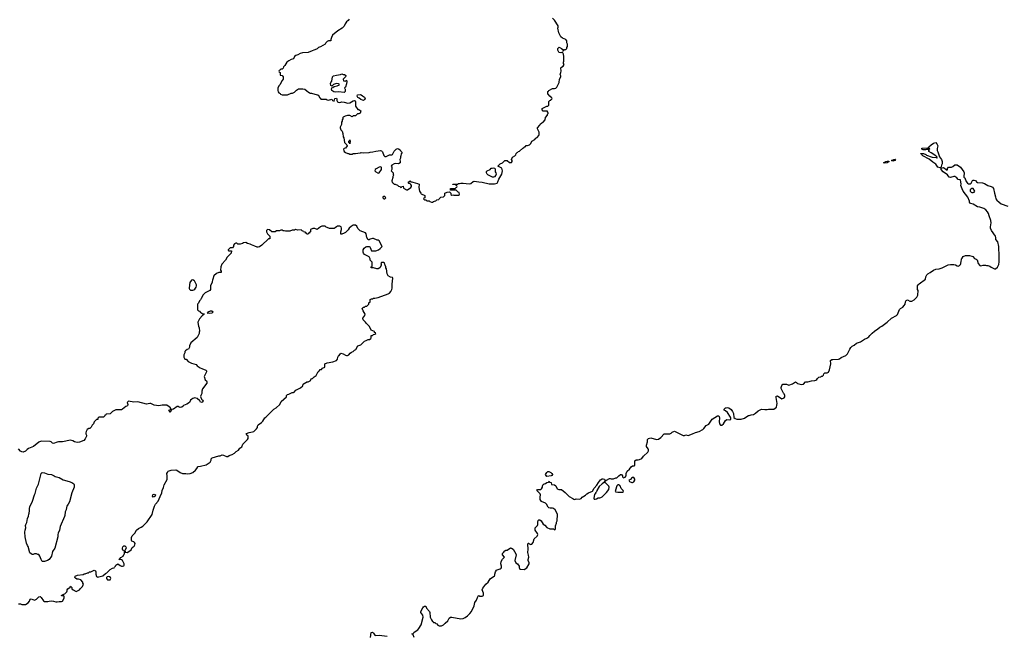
# Model space of a CAD drawing. Header units: inches. Extents: x 1980008 to 2252673, y 74414 to 260562.
# Tile 150 of 228: x 2117110 to 2134523, y 224526 to 235423. Entities that reach past the tile are written whole.
import ezdxf

# ---------------------------------------------------------------- set-up
doc = ezdxf.new("R2010")
doc.units = ezdxf.units.IN
doc.header["$MEASUREMENT"] = 0
for name, color, linetype in [('C1212', 7, 'Continuous'), ('C1222', 7, 'Continuous'), ('C1223', 7, 'Continuous'), ('C1232', 7, 'Continuous'), ('C1233', 7, 'Continuous')]:
    doc.layers.add(name, color=color, linetype=linetype)

msp = doc.modelspace()

# ---------------------------------------------------------------- linework, layer by layer
at = {"layer": 'C1212', "color": 5, "elevation": 120}
for points in [[(2120000, 228585), (2119976, 228564), (2119950, 228559), (2119930, 228564), (2119910, 228578), (2119895, 228575), (2119830, 228529), (2119802, 228522), (2119794, 228526), (2119794, 228514), (2119781, 228499), (2119770, 228469), (2119749, 228511), (2119778, 228522), (2119786, 228530), (2119778, 228538), (2119775, 228550), (2119755, 228570), (2119710, 228602), (2119630, 228602), (2119570, 228589), (2119490, 228602), (2119428, 228628), (2119410, 228629), (2119350, 228615), (2119197, 228657), (2119130, 228654), (2119032, 228668), (2119012, 228650), (2119022, 228610), (2119014, 228590), (2118990, 228578), (2118930, 228528), (2118910, 228518), (2118810, 228518), (2118754, 228490), (2118710, 228448), (2118638, 228442), (2118634, 228430), (2118618, 228422), (2118614, 228410), (2118590, 228386), (2118510, 228386), (2118494, 228370), (2118494, 228350), (2118490, 228346), (2118470, 228346), (2118430, 228306), (2118414, 228270), (2118390, 228246), (2118374, 228210), (2118350, 228186), (2118330, 228186), (2118302, 228170), (2118285, 228135), (2118282, 228110), (2118282, 228090), (2118291, 228070), (2118291, 228050), (2118270, 228004), (2118243, 227977), (2118170, 227947), (2118130, 227940), (2118103, 227943), (2118082, 227950), (2118050, 227969), (2118010, 227979), (2117870, 227953), (2117794, 227950), (2117770, 227945), (2117710, 227922), (2117690, 227929), (2117669, 227949), (2117650, 227956), (2117490, 227964), (2117450, 227944), (2117352, 227868), (2117267, 227833), (2117242, 227818), (2117210, 227787), (2117170, 227769), (2117150, 227773), (2117125, 227785), (2117089, 227830)], [(2117090, 225085), (2117124, 225084), (2117150, 225072), (2117210, 225072), (2117260, 225100), (2117286, 225130), (2117288, 225150), (2117296, 225164), (2117310, 225174), (2117370, 225151), (2117410, 225165), (2117430, 225191), (2117450, 225205), (2117470, 225211), (2117490, 225198), (2117530, 225138), (2117550, 225126), (2117610, 225123), (2117629, 225131), (2117670, 225137), (2117710, 225131), (2117750, 225117), (2117770, 225117), (2117810, 225127), (2117850, 225125), (2117866, 225130), (2117889, 225170), (2117895, 225190), (2117895, 225210), (2117890, 225226), (2117850, 225228), (2117850, 225234), (2117862, 225238), (2117866, 225250), (2117890, 225252), (2117910, 225262), (2117934, 225286), (2117943, 225297), (2117949, 225311), (2117949, 225330), (2117962, 225350), (2118000, 225380), (2118010, 225394), (2118032, 225372), (2118034, 225350), (2118054, 225330), (2118110, 225302), (2118166, 225330), (2118178, 225350), (2118218, 225390), (2118238, 225430), (2118228, 225448), (2118226, 225470), (2118190, 225508), (2118150, 225522), (2118123, 225523), (2118096, 225536), (2118088, 225550), (2118090, 225571), (2118130, 225591), (2118235, 225605), (2118250, 225614), (2118270, 225614), (2118308, 225632), (2118327, 225633), (2118346, 225650), (2118370, 225652), (2118430, 225678), (2118450, 225665), (2118459, 225650), (2118457, 225610), (2118470, 225565), (2118490, 225558), (2118510, 225561), (2118578, 225582), (2118630, 225622), (2118650, 225632), (2118710, 225692), (2118750, 225714), (2118782, 225718), (2118786, 225730), (2118806, 225750), (2118809, 225771), (2118848, 225792), (2118884, 225764), (2118910, 225751), (2118930, 225748), (2118950, 225759), (2118957, 225770), (2118960, 225790), (2118930, 225849), (2118910, 225862), (2118890, 225868), (2118870, 225866), (2118866, 225870), (2118882, 225878), (2118896, 225904), (2118938, 225930), (2118950, 225954), (2118966, 225970), (2118966, 226010), (2118962, 226022), (2118936, 226036), (2118929, 226049), (2118929, 226070), (2118935, 226090), (2118950, 226112), (2118970, 226112), (2118985, 226090), (2118991, 226070), (2118972, 226030), (2118973, 226013), (2118978, 225998), (2119010, 225992), (2119060, 226020), (2119080, 226040), (2119102, 226078), (2119134, 226106), (2119149, 226130), (2119154, 226150), (2119143, 226170), (2119130, 226181), (2119094, 226194), (2119085, 226205), (2119085, 226255), (2119102, 226290), (2119146, 226334), (2119174, 226390), (2119210, 226419), (2119261, 226439), (2119290, 226461), (2119335, 226505), (2119364, 226536), (2119454, 226666), (2119470, 226742), (2119493, 226810), (2119510, 226845), (2119557, 226903), (2119597, 226983), (2119624, 227050), (2119630, 227092), (2119655, 227145), (2119663, 227190), (2119716, 227284), (2119721, 227310), (2119721, 227350), (2119715, 227390), (2119722, 227410), (2119738, 227430), (2119790, 227451), (2119870, 227458), (2119890, 227451), (2119950, 227411), (2119990, 227391), (2120000, 227391)]]:
    msp.add_lwpolyline(points, dxfattribs=at)
for points in [[(2117550, 225830), (2117508, 225830), (2117490, 225866), (2117469, 225929), (2117450, 225958), (2117430, 225958), (2117410, 225968), (2117373, 225967), (2117350, 225958), (2117330, 225958), (2117310, 225966), (2117290, 225988), (2117261, 226101), (2117250, 226114), (2117230, 226158), (2117206, 226270), (2117199, 226350), (2117204, 226390), (2117219, 226430), (2117214, 226470), (2117217, 226490), (2117236, 226524), (2117250, 226594), (2117265, 226635), (2117269, 226670), (2117279, 226690), (2117285, 226730), (2117284, 226770), (2117290, 226802), (2117337, 226903), (2117370, 227011), (2117384, 227036), (2117410, 227132), (2117440, 227201), (2117487, 227390), (2117510, 227406), (2117550, 227403), (2117610, 227381), (2117670, 227371), (2117722, 227350), (2117739, 227339), (2117810, 227317), (2117881, 227281), (2117985, 227250), (2118031, 227230), (2118066, 227210), (2118073, 227190), (2118072, 227150), (2118033, 227050), (2117990, 226889), (2117970, 226845), (2117946, 226810), (2117939, 226790), (2117934, 226750), (2117914, 226710), (2117910, 226650), (2117904, 226630), (2117827, 226450), (2117816, 226390), (2117788, 226332), (2117784, 226310), (2117787, 226270), (2117734, 226070), (2117693, 226007), (2117670, 225929), (2117631, 225870), (2117602, 225850)], [(2119470, 226973), (2119456, 226990), (2119462, 227010), (2119470, 227018), (2119490, 227025), (2119510, 227010), (2119504, 226990), (2119490, 226978)], [(2118672, 225568), (2118657, 225563), (2118645, 225550), (2118645, 225530), (2118662, 225510), (2118690, 225507), (2118709, 225511), (2118722, 225530), (2118715, 225550), (2118700, 225560)]]:
    msp.add_lwpolyline(points, close=True, dxfattribs=at)
at = {"layer": 'C1222', "color": 5}
for points, elevation in [([(2120000, 227391), (2120050, 227391), (2120070, 227385), (2120126, 227390), (2120170, 227406), (2120222, 227450), (2120243, 227477), (2120258, 227510), (2120265, 227515), (2120310, 227518), (2120410, 227546), (2120478, 227590), (2120495, 227625), (2120498, 227650), (2120515, 227665), (2120630, 227705), (2120655, 227705), (2120690, 227718), (2120717, 227717), (2120770, 227692), (2120790, 227692), (2120813, 227707), (2120870, 227727), (2120908, 227750), (2120940, 227780), (2120977, 227803), (2121002, 227838), (2121037, 227863), (2121055, 227910), (2121138, 227990), (2121148, 228010), (2121148, 228050), (2121128, 228070), (2121118, 228090), (2121123, 228097), (2121170, 228118), (2121230, 228125), (2121249, 228131), (2121300, 228180), (2121315, 228205), (2121315, 228230), (2121326, 228254), (2121388, 228292), (2121410, 228314), (2121443, 228377), (2121466, 228390), (2121606, 228530), (2121646, 228550), (2121710, 228614), (2121736, 228664), (2121826, 228750), (2121829, 228771), (2121846, 228790), (2121867, 228793), (2121930, 228822), (2121950, 228822), (2121966, 228830), (2121996, 228864), (2122075, 228905), (2122115, 228945), (2122126, 228970), (2122146, 228990), (2122167, 228993), (2122188, 229012), (2122210, 229012), (2122248, 229032), (2122270, 229074), (2122290, 229074), (2122316, 229104), (2122355, 229125), (2122390, 229194), (2122402, 229198), (2122406, 229210), (2122426, 229230), (2122447, 229233), (2122468, 229252), (2122506, 229270), (2122506, 229330), (2122550, 229351), (2122650, 229365), (2122710, 229392), (2122730, 229414), (2122738, 229450), (2122749, 229471), (2122760, 229480), (2122790, 229522), (2122830, 229511), (2122870, 229485), (2122890, 229478), (2122910, 229481), (2122930, 229491), (2122957, 229523), (2122980, 229540), (2123010, 229552), (2123029, 229571), (2123055, 229585), (2123090, 229651), (2123146, 229670), (2123176, 229704), (2123209, 229731), (2123235, 229745), (2123270, 229762), (2123296, 229764), (2123322, 229778), (2123326, 229790), (2123326, 229834), (2123350, 229834), (2123367, 229853), (2123390, 229854), (2123406, 229870), (2123402, 229882), (2123387, 229887), (2123382, 229902), (2123326, 229930), (2123295, 229995), (2123289, 230000)], 120), ([(2120275, 230000), (2120285, 229970), (2120291, 229910), (2120285, 229890), (2120285, 229870), (2120250, 229798), (2120137, 229703), (2120112, 229650), (2120112, 229628), (2120094, 229590), (2120070, 229586), (2120040, 229560), (2120032, 229550), (2120032, 229528), (2120014, 229490), (2120014, 229450), (2120030, 229414), (2120052, 229412), (2120092, 229372), (2120150, 229342), (2120230, 229318), (2120250, 229298), (2120303, 229263), (2120330, 229247), (2120402, 229222), (2120414, 229210), (2120411, 229190), (2120372, 229110), (2120391, 229051), (2120411, 229030), (2120418, 229010), (2120418, 228990), (2120345, 228890), (2120331, 228850), (2120330, 228806), (2120311, 228770), (2120307, 228753), (2120325, 228706), (2120345, 228690), (2120356, 228670), (2120350, 228658), (2120330, 228649), (2120310, 228655), (2120297, 228677), (2120250, 228719), (2120210, 228729), (2120170, 228718), (2120152, 228708), (2120130, 228686), (2120114, 228650), (2120064, 228616), (2120008, 228592), (2120000, 228585)], 120), ([(2124085, 224490), (2124066, 224534), (2124066, 224546), (2124054, 224546), (2124048, 224552), (2124070, 224554), (2124083, 224577), (2124104, 224596), (2124150, 224622), (2124170, 224645), (2124209, 224710), (2124247, 224850), (2124241, 224881), (2124205, 224930), (2124203, 224950), (2124241, 225010), (2124250, 225031), (2124270, 225045), (2124290, 225042), (2124307, 225007), (2124356, 224950), (2124364, 224930), (2124371, 224850), (2124390, 224798), (2124410, 224772), (2124425, 224765), (2124430, 224754), (2124450, 224754), (2124470, 224734), (2124490, 224732), (2124505, 224705), (2124530, 224694), (2124570, 224694), (2124606, 224710), (2124636, 224744), (2124680, 224780), (2124708, 224832), (2124726, 224850), (2124754, 224850), (2124910, 224818), (2124950, 224823), (2124990, 224839), (2125029, 224870), (2125069, 224910), (2125099, 224950), (2125149, 225051), (2125161, 225110), (2125189, 225150), (2125206, 225194), (2125226, 225230), (2125230, 225232), (2125250, 225222), (2125290, 225222), (2125310, 225234), (2125315, 225270), (2125289, 225330), (2125300, 225360), (2125354, 225430), (2125395, 225470), (2125430, 225526), (2125510, 225582), (2125515, 225590), (2125515, 225610), (2125525, 225650), (2125543, 225677), (2125555, 225685), (2125610, 225704), (2125623, 225717), (2125629, 225730), (2125629, 225750), (2125619, 225790), (2125625, 225830), (2125650, 225872), (2125686, 225910), (2125648, 225950), (2125650, 225974), (2125669, 225991), (2125690, 226022), (2125710, 226032), (2125734, 226034), (2125790, 226072), (2125810, 226071), (2125838, 226050), (2125887, 225970), (2125891, 225950), (2125865, 225850), (2125885, 225810), (2125911, 225791), (2125942, 225750), (2125945, 225725), (2125958, 225698), (2126030, 225692), (2126077, 225723), (2126118, 225790), (2126118, 225810), (2126102, 225850), (2126102, 225870), (2126113, 225910), (2126110, 225946), (2126097, 225990), (2126102, 226050), (2126099, 226141), (2126105, 226155), (2126110, 226158), (2126124, 226144), (2126150, 226131), (2126170, 226138), (2126193, 226170), (2126210, 226232), (2126260, 226280), (2126270, 226294), (2126275, 226310), (2126270, 226326), (2126224, 226390), (2126229, 226430), (2126267, 226473), (2126272, 226490), (2126272, 226530), (2126281, 226559), (2126290, 226571), (2126310, 226571), (2126330, 226553), (2126370, 226496), (2126396, 226476), (2126434, 226434), (2126488, 226412), (2126550, 226414), (2126570, 226394), (2126582, 226398), (2126586, 226410), (2126587, 226467), (2126606, 226510), (2126606, 226530), (2126618, 226550), (2126615, 226590), (2126622, 226630), (2126619, 226670), (2126578, 226750), (2126550, 226772), (2126530, 226777), (2126490, 226775), (2126470, 226781), (2126456, 226796), (2126425, 226850), (2126410, 226863), (2126336, 226896), (2126316, 226930), (2126315, 226970), (2126321, 227010), (2126314, 227030), (2126255, 227090), (2126270, 227107), (2126326, 227110), (2126340, 227120), (2126358, 227150), (2126358, 227170), (2126370, 227194), (2126386, 227210), (2126407, 227213), (2126430, 227232), (2126462, 227238), (2126466, 227250), (2126472, 227252), (2126478, 227238), (2126512, 227230), (2126518, 227198), (2126570, 227192), (2126591, 227170), (2126618, 227118), (2126645, 227105), (2126690, 227105), (2126754, 227054), (2126830, 226982), (2126894, 226950), (2126910, 226934), (2126930, 226932), (2126950, 226942), (2127010, 226938), (2127038, 226950), (2127058, 226970), (2127114, 227006), (2127138, 227030), (2127168, 227050), (2127242, 227078), (2127269, 227131), (2127315, 227185), (2127346, 227234), (2127384, 227276), (2127410, 227294), (2127430, 227299), (2127451, 227291), (2127462, 227262), (2127470, 227254), (2127488, 227272), (2127540, 227300), (2127550, 227302), (2127570, 227294), (2127610, 227294), (2127650, 227311), (2127670, 227312), (2127710, 227354), (2127722, 227358), (2127730, 227374), (2127754, 227370), (2127772, 227352), (2127773, 227333), (2127790, 227314), (2127815, 227325), (2127835, 227350), (2127838, 227390), (2127855, 227430), (2127895, 227470), (2127922, 227510), (2127950, 227525), (2127975, 227525), (2127986, 227530), (2127990, 227612), (2128010, 227631), (2128050, 227631), (2128070, 227636), (2128110, 227658), (2128142, 227698), (2128219, 227770), (2128229, 227790), (2128229, 227810), (2128222, 227830), (2128195, 227870), (2128195, 227890), (2128215, 227950), (2128215, 227990), (2128230, 228011), (2128270, 228021), (2128370, 227991), (2128410, 228001), (2128450, 228025), (2128510, 228092), (2128610, 228094), (2128630, 228102), (2128650, 228122), (2128690, 228142), (2128770, 228098), (2128845, 228065), (2128870, 228065), (2128890, 228072), (2128935, 228065), (2129010, 228091), (2129063, 228117), (2129124, 228136), (2129192, 228168), (2129212, 228188), (2129250, 228242), (2129297, 228263), (2129355, 228350), (2129452, 228412), (2129470, 228414), (2129482, 228402), (2129485, 228370), (2129479, 228310), (2129487, 228267), (2129506, 228246), (2129530, 228245), (2129555, 228270), (2129590, 228331), (2129616, 228344), (2129670, 228342), (2129687, 228353), (2129688, 228370), (2129682, 228390), (2129630, 228468), (2129590, 228498), (2129566, 228510), (2129566, 228530), (2129590, 228551), (2129605, 228555), (2129630, 228556), (2129650, 228551), (2129690, 228525), (2129715, 228490), (2129731, 228450), (2129742, 228382), (2129761, 228361), (2129790, 228351), (2129870, 228351), (2129928, 228370), (2129989, 228411), (2130000, 228415)], 80), ([(2123315, 224485), (2123326, 224574), (2123350, 224582), (2123370, 224562), (2123391, 224531), (2123410, 224521), (2123470, 224531), (2123610, 224511)], 80)]:
    msp.add_lwpolyline(points, dxfattribs=dict(at, elevation=elevation))
at = {"layer": 'C1222', "color": 5, "elevation": 80}
for points in [[(2126430, 227338), (2126409, 227371), (2126430, 227411), (2126450, 227425), (2126470, 227425), (2126502, 227410), (2126522, 227390), (2126534, 227370), (2126524, 227356), (2126510, 227349)], [(2127450, 227246), (2127436, 227224), (2127410, 227209), (2127361, 227159), (2127318, 227090), (2127312, 227068), (2127294, 227050), (2127294, 227030), (2127278, 227022), (2127262, 226950), (2127270, 226934), (2127290, 226934), (2127310, 226942), (2127343, 226957), (2127370, 226958), (2127390, 226965), (2127410, 226978), (2127490, 227056), (2127529, 227110), (2127534, 227150), (2127529, 227169), (2127466, 227230), (2127462, 227242)], [(2127970, 227318), (2127950, 227318), (2127930, 227308), (2127910, 227286), (2127882, 227270), (2127894, 227250), (2127933, 227233), (2127950, 227232), (2127970, 227242), (2127988, 227270), (2127988, 227290)], [(2127710, 227189), (2127690, 227189), (2127671, 227170), (2127664, 227156), (2127642, 227070), (2127650, 227065), (2127690, 227058), (2127770, 227058), (2127788, 227070), (2127782, 227090), (2127745, 227125), (2127729, 227170), (2127720, 227180)]]:
    msp.add_lwpolyline(points, close=True, dxfattribs=at)
at = {"layer": 'C1223', "color": 5, "elevation": 120}
for points in [[(2122935, 235430), (2122921, 235410), (2122890, 235382), (2122866, 235350), (2122846, 235310), (2122811, 235270), (2122734, 235226), (2122645, 235150), (2122626, 235110), (2122614, 235070), (2122614, 235050), (2122572, 235048), (2122550, 235038), (2122522, 235010), (2122510, 234988), (2122430, 234944), (2122392, 234930), (2122371, 234909), (2122332, 234890), (2122310, 234885), (2122282, 234870), (2122210, 234843), (2122110, 234834), (2122070, 234824), (2122030, 234802), (2121994, 234790), (2121972, 234770), (2121950, 234728), (2121910, 234715), (2121870, 234695), (2121832, 234668), (2121802, 234610), (2121774, 234590), (2121770, 234566), (2121750, 234546), (2121730, 234546), (2121713, 234527), (2121698, 234522), (2121694, 234510), (2121698, 234498), (2121714, 234490), (2121714, 234450), (2121718, 234438), (2121750, 234434), (2121772, 234412), (2121772, 234370), (2121750, 234346), (2121712, 234270), (2121692, 234250), (2121674, 234210), (2121674, 234170), (2121684, 234144), (2121694, 234130), (2121717, 234117), (2121725, 234105), (2121750, 234092), (2121848, 234092), (2121910, 234122), (2121935, 234125), (2121970, 234142), (2122006, 234174), (2122043, 234197), (2122118, 234198), (2122150, 234191), (2122190, 234165), (2122217, 234137), (2122230, 234131), (2122245, 234125), (2122270, 234125), (2122370, 234091), (2122390, 234092), (2122418, 234038), (2122430, 234034), (2122438, 234018), (2122450, 234014), (2122530, 234014), (2122545, 234005), (2122570, 234001), (2122630, 234014), (2122642, 233990), (2122670, 233982), (2122686, 234030), (2122710, 234031), (2122716, 234016), (2122716, 233990), (2122731, 233971), (2122744, 233964), (2122770, 233959), (2122810, 233966), (2122850, 233965), (2122915, 233946), (2122950, 233951), (2123010, 233987), (2123031, 233991), (2123045, 233985), (2123051, 233970), (2123046, 233930), (2123051, 233890), (2123090, 233834), (2123110, 233834), (2123142, 233810), (2123131, 233770), (2123110, 233759), (2123086, 233754), (2123050, 233718), (2123010, 233718), (2122990, 233706), (2122950, 233728), (2122910, 233728), (2122865, 233715), (2122830, 233698), (2122822, 233690), (2122822, 233670), (2122812, 233650), (2122812, 233628), (2122802, 233610), (2122802, 233570), (2122780, 233520), (2122778, 233510), (2122790, 233474), (2122812, 233452), (2122825, 233410), (2122832, 233352), (2122842, 233330), (2122851, 233290), (2122852, 233250), (2122894, 233210), (2122902, 233190), (2122872, 233150), (2122850, 233142), (2122838, 233130), (2122841, 233110), (2122850, 233092), (2122870, 233072), (2122913, 233053), (2122930, 233052), (2122950, 233042), (2122990, 233042), (2123010, 233052), (2123050, 233052), (2123090, 233062), (2123135, 233065), (2123150, 233072), (2123190, 233066), (2123288, 233072), (2123310, 233078), (2123358, 233082), (2123410, 233098), (2123490, 233107), (2123510, 233101), (2123525, 233086), (2123550, 233016), (2123570, 232999), (2123590, 233001), (2123649, 233031), (2123689, 233031), (2123702, 233038), (2123730, 233094), (2123769, 233131), (2123790, 233142), (2123810, 233134), (2123837, 233117), (2123850, 233094), (2123874, 233070), (2123854, 233050), (2123853, 233013), (2123844, 232996), (2123842, 232970), (2123832, 232950), (2123841, 232910), (2123838, 232890), (2123810, 232874), (2123755, 232875), (2123734, 232870), (2123694, 232850), (2123682, 232830), (2123692, 232810), (2123694, 232770), (2123682, 232750), (2123690, 232734), (2123714, 232710), (2123714, 232690), (2123722, 232670), (2123712, 232650), (2123712, 232630), (2123694, 232570), (2123698, 232538), (2123710, 232534), (2123733, 232513), (2123752, 232512), (2123790, 232494), (2123810, 232474), (2123833, 232473), (2123850, 232454), (2123862, 232458), (2123867, 232473), (2123890, 232474), (2123894, 232470), (2123898, 232438), (2123953, 232413), (2123970, 232412), (2124026, 232450), (2124038, 232470), (2124038, 232490), (2124030, 232506), (2124010, 232526), (2123990, 232526), (2123986, 232530), (2123987, 232553), (2124002, 232558), (2124008, 232572), (2124014, 232570), (2124018, 232558), (2124033, 232553), (2124047, 232553), (2124065, 232545), (2124146, 232526), (2124172, 232510), (2124166, 232450), (2124182, 232390), (2124202, 232350), (2124210, 232342), (2124274, 232310), (2124274, 232270), (2124258, 232262), (2124254, 232250), (2124270, 232234), (2124290, 232234), (2124310, 232214), (2124350, 232214), (2124364, 232204), (2124390, 232194), (2124410, 232194), (2124430, 232202), (2124448, 232212), (2124470, 232214), (2124490, 232234), (2124522, 232238), (2124526, 232250), (2124560, 232280), (2124606, 232290), (2124626, 232310), (2124626, 232350), (2124669, 232371), (2124713, 232373), (2124733, 232353), (2124734, 232330), (2124750, 232314), (2124770, 232322), (2124790, 232314), (2124870, 232314), (2124886, 232330), (2124882, 232362), (2124867, 232367), (2124830, 232406), (2124727, 232407), (2124730, 232432), (2124810, 232434), (2124827, 232453), (2124842, 232458), (2124846, 232470), (2124842, 232482), (2124827, 232487), (2124822, 232502), (2124810, 232506), (2124770, 232506), (2124768, 232512), (2124850, 232512), (2124870, 232522), (2124890, 232522), (2124910, 232531), (2124950, 232531), (2125057, 232517), (2125090, 232523), (2125130, 232556), (2125150, 232562), (2125230, 232550), (2125290, 232549), (2125410, 232516), (2125450, 232520), (2125510, 232519), (2125554, 232530), (2125568, 232550), (2125581, 232599), (2125635, 232690), (2125649, 232750), (2125635, 232795), (2125566, 232830), (2125580, 232840), (2125610, 232872), (2125646, 232890), (2125688, 232932), (2125730, 232932), (2125770, 232894), (2125810, 232894), (2125818, 232910), (2125818, 232930), (2125806, 232950), (2125828, 232990), (2125866, 233010), (2125886, 233030), (2125888, 233052), (2125910, 233074), (2125922, 233078), (2125926, 233090), (2125950, 233094), (2126009, 233151), (2126026, 233154), (2126030, 233172), (2126047, 233173), (2126070, 233194), (2126090, 233194), (2126126, 233210), (2126148, 233232), (2126169, 233271), (2126220, 233300), (2126236, 233324), (2126260, 233340), (2126290, 233374), (2126298, 233390), (2126298, 233430), (2126268, 233488), (2126268, 233510), (2126310, 233554), (2126323, 233577), (2126343, 233597), (2126366, 233610), (2126406, 233650), (2126408, 233692), (2126446, 233730), (2126446, 233750), (2126456, 233764), (2126458, 233778), (2126447, 233787), (2126442, 233802), (2126430, 233806), (2126370, 233806), (2126348, 233828), (2126348, 233850), (2126430, 233892), (2126450, 233894), (2126466, 233910), (2126467, 233973), (2126487, 233993), (2126502, 233998), (2126507, 234013), (2126522, 234018), (2126526, 234030), (2126522, 234042), (2126507, 234047), (2126502, 234062), (2126490, 234066), (2126448, 234108), (2126449, 234150), (2126462, 234158), (2126470, 234172), (2126530, 234202), (2126570, 234202), (2126590, 234212), (2126608, 234230), (2126649, 234310), (2126659, 234370), (2126678, 234410), (2126678, 234430), (2126669, 234450), (2126678, 234490), (2126688, 234510), (2126688, 234530), (2126678, 234550), (2126678, 234570), (2126690, 234582), (2126722, 234598), (2126738, 234630), (2126729, 234649), (2126729, 234670), (2126735, 234690), (2126735, 234770), (2126729, 234810), (2126710, 234846), (2126682, 234838), (2126650, 234844), (2126644, 234850), (2126630, 234886), (2126630, 234914), (2126650, 234934), (2126690, 234914), (2126713, 234893), (2126718, 234878), (2126730, 234874), (2126747, 234893), (2126770, 234894), (2126786, 234910), (2126786, 234930), (2126798, 234950), (2126798, 234990), (2126786, 235010), (2126786, 235050), (2126766, 235070), (2126710, 235098), (2126682, 235122), (2126644, 235190), (2126629, 235270), (2126635, 235290), (2126634, 235314), (2126570, 235415), (2126535, 235450)], [(2123289, 230000), (2123238, 230050), (2123228, 230070), (2123186, 230110), (2123178, 230130), (2123180, 230140), (2123216, 230184), (2123218, 230210), (2123182, 230270), (2123168, 230312), (2123190, 230334), (2123210, 230334), (2123227, 230353), (2123250, 230354), (2123286, 230390), (2123286, 230410), (2123306, 230430), (2123309, 230471), (2123330, 230482), (2123350, 230482), (2123369, 230491), (2123390, 230491), (2123452, 230508), (2123629, 230571), (2123650, 230585), (2123674, 230610), (2123694, 230646), (2123698, 230670), (2123696, 230744), (2123707, 230847), (2123702, 230862), (2123670, 230868), (2123628, 230890), (2123610, 230926), (2123598, 231010), (2123588, 231030), (2123587, 231047), (2123576, 231076), (2123566, 231090), (2123562, 231122), (2123550, 231126), (2123510, 231126), (2123494, 231110), (2123502, 231090), (2123502, 231070), (2123482, 231030), (2123452, 231010), (2123426, 231010), (2123370, 231028), (2123328, 231028), (2123326, 231050), (2123342, 231058), (2123346, 231070), (2123346, 231130), (2123307, 231167), (2123306, 231190), (2123290, 231226), (2123210, 231268), (2123189, 231290), (2123182, 231310), (2123184, 231350), (2123200, 231380), (2123230, 231405), (2123250, 231411), (2123290, 231411), (2123302, 231402), (2123311, 231390), (2123333, 231333), (2123410, 231331), (2123458, 231350), (2123488, 231372), (2123510, 231394), (2123518, 231410), (2123470, 231506), (2123450, 231518), (2123430, 231518), (2123370, 231548), (2123347, 231547), (2123310, 231538), (2123290, 231528), (2123270, 231528), (2123249, 231569), (2123238, 231630), (2123228, 231648), (2123130, 231686), (2123090, 231726), (2123070, 231766), (2123050, 231786), (2123010, 231788), (2122970, 231762), (2122938, 231730), (2122918, 231702), (2122870, 231655), (2122850, 231642), (2122810, 231628), (2122790, 231626), (2122788, 231668), (2122802, 231710), (2122802, 231730), (2122795, 231755), (2122770, 231768), (2122730, 231768), (2122710, 231758), (2122690, 231738), (2122670, 231729), (2122589, 231729), (2122547, 231747), (2122530, 231748), (2122510, 231766), (2122470, 231768), (2122453, 231767), (2122430, 231758), (2122370, 231708), (2122327, 231727), (2122293, 231727), (2122254, 231710), (2122253, 231667), (2122238, 231662), (2122233, 231647), (2122218, 231642), (2122210, 231626), (2122187, 231627), (2122182, 231642), (2122167, 231647), (2122162, 231662), (2122130, 231666), (2122122, 231682), (2122107, 231687), (2122090, 231706), (2122030, 231698), (2121990, 231708), (2121970, 231698), (2121930, 231698), (2121890, 231678), (2121810, 231678), (2121787, 231687), (2121768, 231688), (2121756, 231696), (2121730, 231698), (2121707, 231687), (2121650, 231686), (2121630, 231666), (2121570, 231666), (2121530, 231706), (2121493, 231707), (2121474, 231690), (2121474, 231670), (2121490, 231634), (2121534, 231590), (2121534, 231546), (2121510, 231546), (2121391, 231429), (2121350, 231402), (2121330, 231395), (2121310, 231395), (2121270, 231415), (2121210, 231435), (2121186, 231450), (2121140, 231460), (2121110, 231478), (2121070, 231474), (2121050, 231462), (2121010, 231448), (2120968, 231448), (2120950, 231466), (2120930, 231466), (2120910, 231458), (2120894, 231430), (2120893, 231407), (2120873, 231387), (2120830, 231386), (2120794, 231350), (2120798, 231338), (2120810, 231334), (2120853, 231333), (2120852, 231290), (2120780, 231220), (2120750, 231166), (2120684, 231096), (2120665, 231050), (2120662, 230990), (2120674, 230970), (2120672, 230950), (2120630, 230948), (2120590, 230928), (2120546, 230890), (2120525, 230830), (2120522, 230810), (2120512, 230790), (2120512, 230770), (2120485, 230715), (2120482, 230650), (2120472, 230630), (2120390, 230588), (2120352, 230550), (2120318, 230490), (2120310, 230466), (2120290, 230446), (2120272, 230408), (2120254, 230390), (2120254, 230290), (2120274, 230270), (2120290, 230262), (2120310, 230242), (2120334, 230230), (2120350, 230214), (2120370, 230214), (2120374, 230210), (2120358, 230202), (2120354, 230190), (2120340, 230180), (2120292, 230130), (2120262, 230070), (2120265, 230030), (2120275, 230000)]]:
    msp.add_lwpolyline(points, dxfattribs=at)
for points in [[(2122870, 234334), (2122890, 234352), (2122898, 234330), (2122890, 234286), (2122872, 234228), (2122858, 234222), (2122854, 234210), (2122862, 234202), (2122865, 234190), (2122865, 234150), (2122850, 234135), (2122750, 234143), (2122690, 234138), (2122665, 234145), (2122630, 234170), (2122625, 234195), (2122630, 234214), (2122650, 234222), (2122670, 234242), (2122726, 234250), (2122766, 234270), (2122762, 234282), (2122746, 234290), (2122710, 234294), (2122662, 234278), (2122640, 234260), (2122630, 234246), (2122610, 234258), (2122604, 234296), (2122610, 234312), (2122630, 234334), (2122643, 234410), (2122662, 234430), (2122710, 234443), (2122786, 234454), (2122810, 234462), (2122830, 234451), (2122854, 234450), (2122875, 234435), (2122878, 234430), (2122871, 234409), (2122832, 234370), (2122838, 234338)], [(2123190, 233995), (2123170, 233998), (2123146, 234010), (2123116, 234036), (2123090, 234046), (2123078, 234070), (2123086, 234090), (2123130, 234098), (2123151, 234091), (2123170, 234072), (2123210, 234052), (2123218, 234030), (2123210, 234008)], [(2122950, 233226), (2122942, 233242), (2122928, 233248), (2122928, 233270), (2122942, 233278), (2122950, 233294), (2122954, 233270)], [(2123497, 232817), (2123470, 232813), (2123415, 232785), (2123398, 232770), (2123393, 232750), (2123407, 232727), (2123450, 232704), (2123470, 232711), (2123509, 232770), (2123510, 232806)], [(2125470, 232633), (2125390, 232679), (2125375, 232690), (2125364, 232710), (2125365, 232735), (2125375, 232745), (2125430, 232772), (2125450, 232792), (2125467, 232793), (2125490, 232802), (2125513, 232793), (2125518, 232778), (2125521, 232730), (2125531, 232710), (2125534, 232690), (2125530, 232669), (2125510, 232641), (2125490, 232633)], [(2123558, 232298), (2123544, 232296), (2123534, 232290), (2123534, 232270), (2123550, 232254), (2123570, 232254), (2123586, 232270), (2123582, 232282), (2123567, 232287)], [(2120170, 230819), (2120150, 230814), (2120119, 230770), (2120111, 230730), (2120107, 230667), (2120111, 230651), (2120130, 230638), (2120170, 230636), (2120190, 230641), (2120206, 230654), (2120229, 230690), (2120239, 230710), (2120239, 230730), (2120199, 230799), (2120190, 230809)], [(2120470, 230222), (2120450, 230228), (2120430, 230226), (2120426, 230230), (2120442, 230238), (2120446, 230250), (2120486, 230270), (2120510, 230271), (2120534, 230250), (2120510, 230229)]]:
    msp.add_lwpolyline(points, close=True, dxfattribs=at)
at = {"layer": 'C1232', "color": 5, "elevation": 80}
msp.add_lwpolyline([(2130000, 228415), (2130010, 228419), (2130046, 228430), (2130090, 228436), (2130124, 228456), (2130170, 228498), (2130229, 228531), (2130290, 228525), (2130330, 228526), (2130350, 228532), (2130450, 228532), (2130470, 228545), (2130493, 228567), (2130503, 228597), (2130505, 228630), (2130487, 228733), (2130490, 228762), (2130510, 228766), (2130590, 228712), (2130630, 228732), (2130642, 228750), (2130644, 228770), (2130630, 228798), (2130618, 228810), (2130576, 228896), (2130575, 228910), (2130588, 228950), (2130606, 228970), (2130670, 228974), (2130710, 228952), (2130780, 228980), (2130830, 229012), (2130850, 229002), (2130866, 228986), (2130890, 228976), (2130930, 228966), (2130970, 228972), (2131010, 229011), (2131050, 229012), (2131113, 229033), (2131170, 229034), (2131190, 229042), (2131208, 229052), (2131218, 229070), (2131245, 229095), (2131276, 229104), (2131290, 229112), (2131310, 229114), (2131327, 229133), (2131330, 229154), (2131350, 229174), (2131390, 229172), (2131415, 229185), (2131434, 229226), (2131454, 229330), (2131450, 229391), (2131474, 229406), (2131490, 229411), (2131590, 229412), (2131610, 229422), (2131635, 229445), (2131723, 229477), (2131752, 229508), (2131790, 229592), (2131810, 229622), (2131830, 229642), (2131870, 229662), (2131910, 229698), (2131977, 229723), (2132050, 229771), (2132090, 229785), (2132128, 229810), (2132146, 229834), (2132186, 229874), (2132228, 229910), (2132288, 229950), (2132320, 229980), (2132355, 230000)], dxfattribs=at)
at = {"layer": 'C1233', "color": 5, "elevation": 80}
for points in [[(2133390, 232798), (2133350, 232814), (2133310, 232867), (2133258, 232898), (2133195, 232955), (2133082, 233010), (2133064, 233030), (2133060, 233040), (2133045, 233050), (2133045, 233055), (2133050, 233056), (2133093, 233053), (2133135, 233035), (2133150, 233024), (2133245, 232990), (2133322, 232982), (2133330, 232974), (2133334, 232990), (2133315, 233015), (2133230, 233068), (2133186, 233090), (2133186, 233114), (2133202, 233118), (2133206, 233130), (2133202, 233142), (2133190, 233146), (2133178, 233142), (2133174, 233126), (2133150, 233126), (2133130, 233118), (2133090, 233118), (2133066, 233130), (2133066, 233150), (2133170, 233154), (2133182, 233158), (2133186, 233170), (2133228, 233210), (2133270, 233236), (2133311, 233251), (2133330, 233225), (2133347, 233190), (2133335, 233145), (2133333, 233110), (2133350, 233085), (2133378, 232998), (2133411, 232950), (2133424, 232910), (2133424, 232870), (2133410, 232849), (2133398, 232802)], [(2132410, 232884), (2132388, 232890), (2132428, 232910), (2132450, 232916), (2132470, 232919), (2132485, 232910), (2132450, 232888)], [(2132550, 232919), (2132529, 232930), (2132570, 232950), (2132590, 232953), (2132598, 232950), (2132586, 232930), (2132570, 232922)], [(2133950, 232435), (2133930, 232422), (2133921, 232410), (2133921, 232390), (2133938, 232370), (2133950, 232364), (2133970, 232363), (2133989, 232371), (2133999, 232390), (2133973, 232433)]]:
    msp.add_lwpolyline(points, close=True, dxfattribs=at)
msp.add_lwpolyline([(2132355, 230000), (2132383, 230017), (2132452, 230068), (2132530, 230138), (2132615, 230185), (2132634, 230206), (2132655, 230265), (2132669, 230291), (2132690, 230312), (2132728, 230332), (2132754, 230366), (2132769, 230390), (2132775, 230430), (2132790, 230452), (2132810, 230462), (2132850, 230442), (2132890, 230442), (2132930, 230462), (2132978, 230510), (2132995, 230545), (2132998, 230630), (2132989, 230650), (2132989, 230710), (2132998, 230730), (2133018, 230750), (2133128, 230830), (2133138, 230870), (2133155, 230905), (2133170, 230922), (2133214, 230946), (2133269, 230991), (2133310, 231005), (2133370, 231011), (2133426, 231030), (2133530, 231082), (2133570, 231092), (2133631, 231091), (2133662, 231082), (2133690, 231065), (2133710, 231062), (2133730, 231072), (2133748, 231090), (2133755, 231110), (2133758, 231150), (2133767, 231173), (2133768, 231190), (2133780, 231200), (2133798, 231230), (2133834, 231246), (2133853, 231247), (2133910, 231247), (2133950, 231239), (2133965, 231230), (2133997, 231197), (2134025, 231185), (2134042, 231170), (2134058, 231110), (2134090, 231071), (2134110, 231066), (2134150, 231078), (2134190, 231078), (2134210, 231071), (2134231, 231071), (2134270, 231062), (2134290, 231042), (2134350, 231012), (2134370, 231014), (2134400, 231040), (2134428, 231090), (2134435, 231135), (2134435, 231270), (2134434, 231310), (2134429, 231330), (2134429, 231411), (2134410, 231488), (2134375, 231530), (2134373, 231570), (2134365, 231590), (2134297, 231690), (2134279, 231730), (2134278, 231758), (2134289, 231830), (2134286, 231870), (2134253, 231950), (2134241, 231990), (2134223, 232023), (2134196, 232056), (2134161, 232081), (2134090, 232107), (2134050, 232113), (2133970, 232155), (2133926, 232170), (2133906, 232190), (2133906, 232210), (2133880, 232280), (2133797, 232390), (2133777, 232430), (2133755, 232490), (2133762, 232510), (2133748, 232588), (2133710, 232594), (2133686, 232626), (2133650, 232649), (2133630, 232649), (2133570, 232629), (2133550, 232635), (2133518, 232678), (2133442, 232730), (2133409, 232769), (2133406, 232794), (2133450, 232805), (2133510, 232762), (2133518, 232770), (2133518, 232790), (2133538, 232810), (2133590, 232815), (2133615, 232825), (2133650, 232851), (2133690, 232851), (2133751, 232810), (2133805, 232730), (2133812, 232710), (2133805, 232645), (2133810, 232634), (2133825, 232625), (2133850, 232558), (2133871, 232530), (2133890, 232519), (2133922, 232518), (2133938, 232530), (2133963, 232577), (2133970, 232582), (2133990, 232582), (2134015, 232575), (2134032, 232552), (2134050, 232542), (2134135, 232535), (2134170, 232526), (2134230, 232487), (2134291, 232471), (2134317, 232457), (2134334, 232434), (2134347, 232350), (2134365, 232285), (2134374, 232254), (2134391, 232230), (2134430, 232191), (2134470, 232164), (2134583, 232123)], dxfattribs=at)

doc.saveas('drawing.dxf')
